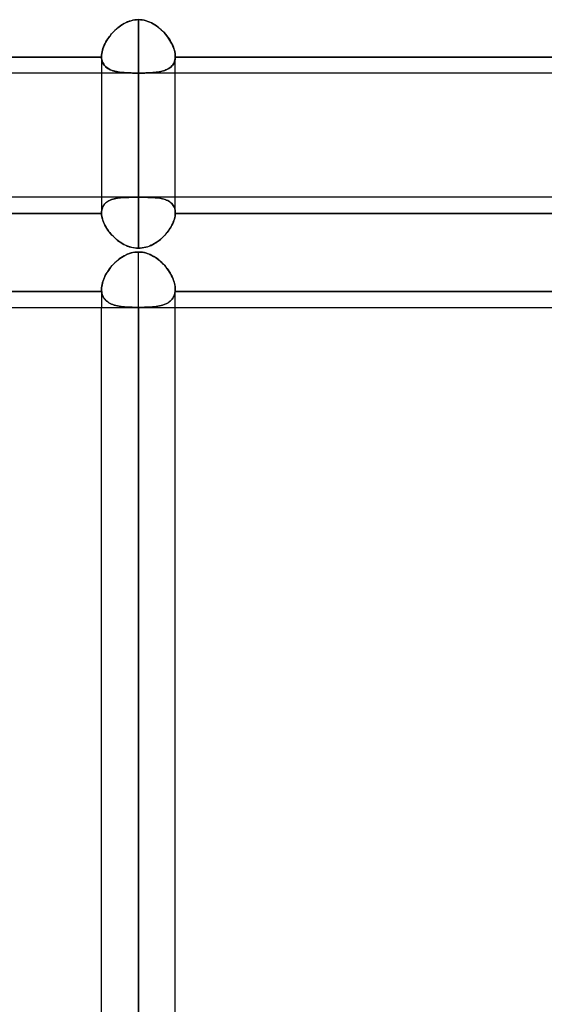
# Model space of a CAD drawing. Header units: millimetres. Extents: x -54 to 130, y -185 to 185.
# Tile 5 of 78: x 10 to 19, y -114 to -97. Entities that reach past the tile are written whole.
import ezdxf

# ---------------------------------------------------------------- set-up
doc = ezdxf.new("R2010")
doc.units = ezdxf.units.MM
doc.layers.add('MAIN-1', color=7, linetype='Continuous')
doc.layers.add('MAIN-2', color=7, linetype='Continuous')

msp = doc.modelspace()

# ---------------------------------------------------------------- linework, layer by layer
at = {"layer": 'MAIN-1'}
for p, q in [((37.447, -97.715), (1.429, -97.715)), ((11.212, -97.715), (11.212, -100.121)), ((11.847, -100.729), (11.847, -97.715)), ((12.482, -100.121), (12.482, -97.715)), ((11.212, -99.851), (1.429, -99.851)), ((24.013, -99.851), (12.482, -99.851)), ((11.213, -100.13), (1.429, -100.13)), ((11.212, -100.121), (11.212, -100.122)), ((11.212, -100.122), (11.212, -100.124)), ((11.212, -100.124), (11.212, -100.125)), ((11.212, -100.125), (11.213, -100.127)), ((11.213, -100.127), (11.213, -100.128)), ((11.213, -100.128), (11.213, -100.13)), ((11.213, -100.13), (11.214, -100.153)), ((11.214, -100.153), (11.217, -100.177)), ((11.217, -100.177), (11.222, -100.202)), ((11.222, -100.202), (11.229, -100.228)), ((11.229, -100.228), (11.237, -100.253)), ((11.237, -100.253), (11.246, -100.279)), ((12.448, -100.28), (12.458, -100.254)), ((12.458, -100.254), (12.466, -100.228)), ((12.466, -100.228), (12.473, -100.203)), ((12.473, -100.203), (12.478, -100.178)), ((12.478, -100.178), (12.481, -100.154)), ((12.481, -100.154), (12.482, -100.13)), ((12.482, -100.124), (12.482, -100.122)), ((12.482, -100.125), (12.482, -100.124)), ((12.482, -100.127), (12.482, -100.125)), ((12.482, -100.128), (12.482, -100.127)), ((12.482, -100.13), (12.482, -100.128)), ((24.013, -100.13), (12.482, -100.13)), ((12.482, -100.122), (12.482, -100.121)), ((11.246, -100.279), (11.258, -100.305)), ((11.258, -100.305), (11.27, -100.331)), ((11.27, -100.331), (11.284, -100.357)), ((11.284, -100.357), (11.299, -100.383)), ((11.299, -100.383), (11.316, -100.409)), ((11.316, -100.409), (11.334, -100.434)), ((12.359, -100.436), (12.377, -100.411)), ((12.377, -100.411), (12.394, -100.385)), ((12.394, -100.385), (12.41, -100.359)), ((12.41, -100.359), (12.424, -100.333)), ((12.424, -100.333), (12.437, -100.306)), ((12.437, -100.306), (12.448, -100.28)), ((11.334, -100.434), (11.353, -100.459)), ((11.353, -100.459), (11.373, -100.483)), ((11.373, -100.483), (11.394, -100.507)), ((11.394, -100.507), (11.417, -100.53)), ((11.417, -100.53), (11.44, -100.552)), ((11.44, -100.552), (11.464, -100.574)), ((11.464, -100.574), (11.489, -100.594)), ((12.202, -100.597), (12.227, -100.577)), ((12.227, -100.577), (12.252, -100.555)), ((12.252, -100.555), (12.275, -100.533)), ((12.275, -100.533), (12.298, -100.51)), ((12.298, -100.51), (12.319, -100.486)), ((12.319, -100.486), (12.34, -100.461)), ((12.34, -100.461), (12.359, -100.436)), ((11.489, -100.594), (11.515, -100.614)), ((11.515, -100.614), (11.542, -100.632)), ((11.542, -100.632), (11.57, -100.649)), ((11.57, -100.649), (11.598, -100.665)), ((11.598, -100.665), (11.628, -100.679)), ((11.628, -100.679), (11.658, -100.692)), ((11.658, -100.692), (11.688, -100.703)), ((11.688, -100.703), (11.719, -100.712)), ((11.719, -100.712), (11.751, -100.719)), ((11.751, -100.719), (11.783, -100.725)), ((11.783, -100.725), (11.815, -100.728)), ((11.815, -100.728), (11.847, -100.729)), ((11.847, -100.729), (11.88, -100.728)), ((11.88, -100.728), (11.911, -100.725)), ((11.911, -100.725), (11.943, -100.72)), ((11.943, -100.72), (11.974, -100.713)), ((11.974, -100.713), (12.005, -100.704)), ((12.005, -100.704), (12.035, -100.693)), ((12.035, -100.693), (12.065, -100.68)), ((12.065, -100.68), (12.093, -100.667)), ((12.093, -100.667), (12.122, -100.651)), ((12.122, -100.651), (12.149, -100.634)), ((12.149, -100.634), (12.176, -100.616)), ((12.176, -100.616), (12.202, -100.597)), ((37.447, -101.756), (1.476, -101.756)), ((11.212, -139.7), (11.212, -101.756)), ((11.847, -140.335), (11.847, -101.756)), ((12.482, -139.7), (12.482, -101.756))]:
    msp.add_line(p, q, dxfattribs=at)
at = {"layer": 'MAIN-2'}
for p, q in [((11.6, -96.86), (11.572, -96.876)), ((11.593, -96.864), (11.623, -96.848)), ((11.629, -96.845), (11.6, -96.86)), ((11.623, -96.848), (11.653, -96.834)), ((11.659, -96.832), (11.629, -96.845)), ((11.653, -96.834), (11.684, -96.822)), ((11.689, -96.82), (11.659, -96.832)), ((11.684, -96.822), (11.716, -96.811)), ((11.72, -96.81), (11.689, -96.82)), ((11.716, -96.811), (11.749, -96.803)), ((11.752, -96.803), (11.72, -96.81)), ((11.749, -96.803), (11.781, -96.797)), ((11.783, -96.797), (11.752, -96.803)), ((11.781, -96.797), (11.814, -96.794)), ((11.815, -96.794), (11.783, -96.797)), ((11.814, -96.794), (11.847, -96.792)), ((11.847, -96.792), (11.815, -96.794)), ((11.881, -96.794), (11.847, -96.792)), ((11.847, -99.851), (11.847, -96.792)), ((11.847, -96.792), (11.881, -96.794)), ((11.847, -96.792), (11.847, -99.851)), ((11.914, -96.797), (11.881, -96.794)), ((11.881, -96.794), (11.914, -96.797)), ((11.947, -96.803), (11.914, -96.797)), ((11.914, -96.797), (11.947, -96.803)), ((11.979, -96.812), (11.947, -96.803)), ((11.947, -96.803), (11.98, -96.812)), ((12.011, -96.822), (11.979, -96.812)), ((11.98, -96.812), (12.011, -96.822)), ((12.042, -96.834), (12.011, -96.822)), ((12.011, -96.822), (12.042, -96.834)), ((12.072, -96.848), (12.042, -96.834)), ((12.042, -96.834), (12.073, -96.848)), ((12.102, -96.864), (12.072, -96.848)), ((12.073, -96.848), (12.103, -96.864)), ((11.397, -97.024), (11.375, -97.05)), ((11.386, -97.037), (11.409, -97.011)), ((11.419, -97), (11.397, -97.024)), ((11.409, -97.011), (11.433, -96.987)), ((11.443, -96.977), (11.419, -97)), ((11.433, -96.987), (11.457, -96.963)), ((11.467, -96.954), (11.443, -96.977)), ((11.457, -96.963), (11.483, -96.941)), ((11.492, -96.933), (11.467, -96.954)), ((11.483, -96.941), (11.509, -96.92)), ((11.518, -96.913), (11.492, -96.933)), ((11.509, -96.92), (11.536, -96.9)), ((11.545, -96.894), (11.518, -96.913)), ((11.536, -96.9), (11.564, -96.881)), ((11.572, -96.876), (11.545, -96.894)), ((11.564, -96.881), (11.593, -96.864)), ((12.131, -96.881), (12.102, -96.864)), ((12.103, -96.864), (12.132, -96.882)), ((12.159, -96.9), (12.131, -96.881)), ((12.132, -96.882), (12.16, -96.901)), ((12.186, -96.92), (12.159, -96.9)), ((12.16, -96.901), (12.188, -96.921)), ((12.213, -96.942), (12.186, -96.92)), ((12.188, -96.921), (12.215, -96.943)), ((12.239, -96.965), (12.213, -96.942)), ((12.215, -96.943), (12.241, -96.966)), ((12.264, -96.989), (12.239, -96.965)), ((12.241, -96.966), (12.266, -96.99)), ((12.288, -97.013), (12.264, -96.989)), ((12.266, -96.99), (12.29, -97.015)), ((12.311, -97.039), (12.288, -97.013)), ((12.29, -97.015), (12.313, -97.041)), ((11.283, -97.184), (11.269, -97.212)), ((11.273, -97.204), (11.289, -97.175)), ((11.299, -97.157), (11.283, -97.184)), ((11.289, -97.175), (11.305, -97.146)), ((11.316, -97.129), (11.299, -97.157)), ((11.305, -97.146), (11.324, -97.118)), ((11.335, -97.102), (11.316, -97.129)), ((11.324, -97.118), (11.343, -97.09)), ((11.354, -97.076), (11.335, -97.102)), ((11.343, -97.09), (11.364, -97.063)), ((11.375, -97.05), (11.354, -97.076)), ((11.364, -97.063), (11.386, -97.037)), ((12.333, -97.066), (12.311, -97.039)), ((12.313, -97.041), (12.334, -97.068)), ((12.354, -97.093), (12.333, -97.066)), ((12.334, -97.068), (12.355, -97.095)), ((12.373, -97.121), (12.354, -97.093)), ((12.355, -97.095), (12.374, -97.122)), ((12.391, -97.149), (12.373, -97.121)), ((12.374, -97.122), (12.392, -97.15)), ((12.408, -97.177), (12.391, -97.149)), ((12.392, -97.15), (12.408, -97.179)), ((12.423, -97.206), (12.408, -97.177)), ((12.408, -97.179), (12.423, -97.207)), ((11.216, -97.374), (11.221, -97.347)), ((11.221, -97.349), (11.216, -97.376)), ((11.221, -97.347), (11.228, -97.318)), ((11.227, -97.323), (11.221, -97.349)), ((11.235, -97.295), (11.227, -97.323)), ((11.228, -97.318), (11.237, -97.29)), ((11.245, -97.268), (11.235, -97.295)), ((11.237, -97.29), (11.247, -97.261)), ((11.256, -97.24), (11.245, -97.268)), ((11.247, -97.261), (11.259, -97.233)), ((11.269, -97.212), (11.256, -97.24)), ((11.259, -97.233), (11.273, -97.204)), ((12.436, -97.234), (12.423, -97.206)), ((12.423, -97.207), (12.437, -97.236)), ((12.448, -97.263), (12.436, -97.234)), ((12.437, -97.236), (12.449, -97.264)), ((12.459, -97.291), (12.448, -97.263)), ((12.449, -97.264), (12.459, -97.292)), ((12.467, -97.319), (12.459, -97.291)), ((12.459, -97.292), (12.467, -97.32)), ((12.474, -97.347), (12.467, -97.319)), ((12.467, -97.32), (12.474, -97.348)), ((12.479, -97.374), (12.474, -97.347)), ((12.474, -97.348), (12.479, -97.375)), ((0.476, -97.436), (11.213, -97.436)), ((11.213, -97.436), (0.476, -97.436)), ((11.212, -97.426), (11.213, -97.401)), ((11.213, -97.401), (11.212, -97.427)), ((11.212, -97.428), (11.212, -97.426)), ((11.212, -97.427), (11.212, -97.428)), ((11.213, -97.401), (11.216, -97.374)), ((11.216, -97.376), (11.213, -97.401)), ((11.212, -97.427), (11.212, -97.715)), ((11.212, -97.43), (11.212, -97.428)), ((11.212, -97.428), (11.212, -97.429)), ((11.212, -97.429), (11.212, -97.431)), ((11.212, -97.431), (11.212, -97.43)), ((11.213, -97.433), (11.212, -97.431)), ((11.212, -97.431), (11.213, -97.432)), ((11.213, -97.432), (11.213, -97.433)), ((11.213, -97.434), (11.213, -97.433)), ((11.213, -97.433), (11.213, -97.434)), ((11.213, -97.436), (11.213, -97.434)), ((11.213, -97.434), (11.213, -97.436)), ((11.213, -97.436), (11.214, -97.459)), ((11.214, -97.459), (11.213, -97.436)), ((11.214, -97.459), (11.218, -97.482)), ((11.217, -97.481), (11.214, -97.459)), ((11.222, -97.502), (11.217, -97.481)), ((11.218, -97.482), (11.223, -97.503)), ((11.229, -97.522), (11.222, -97.502)), ((11.223, -97.503), (11.23, -97.524)), ((11.237, -97.54), (11.229, -97.522)), ((11.23, -97.524), (11.238, -97.543)), ((12.458, -97.54), (12.449, -97.557)), ((12.451, -97.553), (12.462, -97.532)), ((12.466, -97.521), (12.458, -97.54)), ((12.462, -97.532), (12.47, -97.51)), ((12.473, -97.501), (12.466, -97.521)), ((12.47, -97.51), (12.476, -97.486)), ((12.478, -97.48), (12.473, -97.501)), ((12.476, -97.486), (12.481, -97.462)), ((12.481, -97.458), (12.478, -97.48)), ((12.482, -97.401), (12.479, -97.374)), ((12.479, -97.375), (12.482, -97.401)), ((12.481, -97.462), (12.482, -97.436)), ((12.482, -97.436), (12.481, -97.458)), ((12.482, -97.426), (12.482, -97.401)), ((12.482, -97.401), (12.482, -97.426)), ((12.482, -97.428), (12.482, -97.426)), ((12.482, -97.426), (12.482, -97.428)), ((12.482, -97.43), (12.482, -97.428)), ((12.482, -97.428), (12.482, -97.43)), ((12.482, -97.431), (12.482, -97.43)), ((12.482, -97.43), (12.482, -97.431)), ((12.482, -97.433), (12.482, -97.431)), ((12.482, -97.431), (12.482, -97.433)), ((12.482, -97.434), (12.482, -97.433)), ((12.482, -97.433), (12.482, -97.434)), ((12.482, -97.436), (12.482, -97.434)), ((12.482, -97.434), (12.482, -97.436)), ((12.482, -97.436), (24.013, -97.436)), ((24.013, -97.436), (12.482, -97.436)), ((12.482, -97.715), (12.482, -97.427)), ((11.247, -97.558), (11.237, -97.54)), ((11.238, -97.543), (11.249, -97.561)), ((11.258, -97.575), (11.247, -97.558)), ((11.249, -97.561), (11.26, -97.578)), ((11.271, -97.59), (11.258, -97.575)), ((11.26, -97.578), (11.274, -97.593)), ((11.285, -97.605), (11.271, -97.59)), ((11.274, -97.593), (11.289, -97.608)), ((11.301, -97.618), (11.285, -97.605)), ((11.289, -97.608), (11.305, -97.621)), ((11.318, -97.63), (11.301, -97.618)), ((11.305, -97.621), (11.322, -97.633)), ((11.336, -97.641), (11.318, -97.63)), ((11.322, -97.633), (11.341, -97.644)), ((11.355, -97.651), (11.336, -97.641)), ((11.341, -97.644), (11.361, -97.654)), ((11.376, -97.66), (11.355, -97.651)), ((11.361, -97.654), (11.383, -97.663)), ((11.397, -97.668), (11.376, -97.66)), ((11.383, -97.663), (11.405, -97.671)), ((11.42, -97.676), (11.397, -97.668)), ((11.405, -97.671), (11.428, -97.678)), ((11.443, -97.682), (11.42, -97.676)), ((11.428, -97.678), (11.453, -97.684)), ((11.468, -97.687), (11.443, -97.682)), ((11.453, -97.684), (11.479, -97.69)), ((11.493, -97.692), (11.468, -97.687)), ((11.479, -97.69), (11.505, -97.694)), ((11.519, -97.696), (11.493, -97.692)), ((11.505, -97.694), (11.533, -97.698)), ((11.546, -97.7), (11.519, -97.696)), ((11.533, -97.698), (11.561, -97.701)), ((11.573, -97.703), (11.546, -97.7)), ((11.561, -97.701), (11.59, -97.704)), ((11.602, -97.705), (11.573, -97.703)), ((11.59, -97.704), (11.62, -97.706)), ((11.63, -97.707), (11.602, -97.705)), ((11.62, -97.706), (11.651, -97.708)), ((11.66, -97.708), (11.63, -97.707)), ((11.651, -97.708), (11.683, -97.709)), ((11.69, -97.71), (11.66, -97.708)), ((11.683, -97.709), (11.715, -97.71)), ((11.721, -97.71), (11.69, -97.71)), ((12.007, -97.709), (11.976, -97.71)), ((11.994, -97.71), (12.03, -97.709)), ((12.037, -97.708), (12.007, -97.709)), ((12.03, -97.709), (12.065, -97.707)), ((12.067, -97.707), (12.037, -97.708)), ((12.065, -97.707), (12.098, -97.705)), ((12.097, -97.705), (12.067, -97.707)), ((12.125, -97.702), (12.097, -97.705)), ((12.098, -97.705), (12.131, -97.702)), ((12.153, -97.699), (12.125, -97.702)), ((12.131, -97.702), (12.163, -97.698)), ((12.18, -97.696), (12.153, -97.699)), ((12.163, -97.698), (12.193, -97.694)), ((12.206, -97.692), (12.18, -97.696)), ((12.193, -97.694), (12.222, -97.688)), ((12.231, -97.687), (12.206, -97.692)), ((12.222, -97.688), (12.25, -97.682)), ((12.255, -97.681), (12.231, -97.687)), ((12.25, -97.682), (12.277, -97.675)), ((12.278, -97.675), (12.255, -97.681)), ((12.277, -97.675), (12.303, -97.667)), ((12.301, -97.667), (12.278, -97.675)), ((12.322, -97.659), (12.301, -97.667)), ((12.303, -97.667), (12.327, -97.657)), ((12.342, -97.65), (12.322, -97.659)), ((12.327, -97.657), (12.35, -97.646)), ((12.361, -97.64), (12.342, -97.65)), ((12.35, -97.646), (12.371, -97.634)), ((12.379, -97.629), (12.361, -97.64)), ((12.371, -97.634), (12.391, -97.621)), ((12.396, -97.617), (12.379, -97.629)), ((12.391, -97.621), (12.409, -97.606)), ((12.411, -97.604), (12.396, -97.617)), ((12.409, -97.606), (12.425, -97.59)), ((12.425, -97.589), (12.411, -97.604)), ((12.425, -97.59), (12.439, -97.572)), ((12.437, -97.574), (12.425, -97.589)), ((12.449, -97.557), (12.437, -97.574)), ((12.439, -97.572), (12.451, -97.553)), ((11.715, -97.71), (11.747, -97.711)), ((11.752, -97.711), (11.721, -97.71)), ((11.747, -97.711), (11.78, -97.711)), ((11.784, -97.712), (11.752, -97.711)), ((11.78, -97.711), (11.814, -97.712)), ((11.815, -97.712), (11.784, -97.712)), ((11.814, -97.712), (11.847, -97.712)), ((11.847, -97.712), (11.815, -97.712)), ((11.847, -97.712), (11.847, -100.729)), ((11.847, -97.712), (11.885, -97.712)), ((11.88, -97.712), (11.847, -97.712)), ((11.912, -97.712), (11.88, -97.712)), ((11.885, -97.712), (11.921, -97.711)), ((11.944, -97.711), (11.912, -97.712)), ((11.921, -97.711), (11.958, -97.711)), ((11.976, -97.71), (11.944, -97.711)), ((11.958, -97.711), (11.994, -97.71)), ((12.482, -99.851), (11.212, -99.851)), ((11.34, -99.911), (11.321, -99.922)), ((11.331, -99.916), (11.35, -99.906)), ((11.361, -99.901), (11.34, -99.911)), ((11.35, -99.906), (11.37, -99.897)), ((11.382, -99.893), (11.361, -99.901)), ((11.37, -99.897), (11.391, -99.89)), ((11.405, -99.885), (11.382, -99.893)), ((11.391, -99.89), (11.413, -99.883)), ((11.429, -99.879), (11.405, -99.885)), ((11.413, -99.883), (11.436, -99.877)), ((11.454, -99.873), (11.429, -99.879)), ((11.436, -99.877), (11.46, -99.872)), ((11.48, -99.868), (11.454, -99.873)), ((11.46, -99.872), (11.485, -99.867)), ((11.507, -99.864), (11.48, -99.868)), ((11.485, -99.867), (11.512, -99.864)), ((11.535, -99.861), (11.507, -99.864)), ((11.512, -99.864), (11.538, -99.861)), ((11.563, -99.858), (11.535, -99.861)), ((11.538, -99.861), (11.566, -99.858)), ((11.592, -99.856), (11.563, -99.858)), ((11.566, -99.858), (11.595, -99.856)), ((11.622, -99.855), (11.592, -99.856)), ((11.595, -99.856), (11.624, -99.855)), ((11.653, -99.854), (11.622, -99.855)), ((11.624, -99.855), (11.655, -99.854)), ((11.684, -99.853), (11.653, -99.854)), ((11.655, -99.854), (11.685, -99.853)), ((11.715, -99.852), (11.684, -99.853)), ((11.685, -99.853), (11.717, -99.852)), ((11.748, -99.852), (11.715, -99.852)), ((11.717, -99.852), (11.749, -99.852)), ((11.781, -99.852), (11.748, -99.852)), ((11.749, -99.852), (11.781, -99.852)), ((11.781, -99.852), (11.814, -99.851)), ((11.814, -99.851), (11.781, -99.852)), ((11.814, -99.851), (11.847, -99.851)), ((11.847, -99.851), (11.814, -99.851)), ((11.847, -99.851), (11.881, -99.851)), ((11.881, -99.851), (11.847, -99.851)), ((11.881, -99.851), (11.914, -99.852)), ((11.914, -99.852), (11.881, -99.851)), ((11.914, -99.852), (11.947, -99.852)), ((11.946, -99.852), (11.914, -99.852)), ((11.979, -99.852), (11.946, -99.852)), ((11.947, -99.852), (11.98, -99.852)), ((12.011, -99.853), (11.979, -99.852)), ((11.98, -99.852), (12.012, -99.853)), ((12.042, -99.854), (12.011, -99.853)), ((12.012, -99.853), (12.044, -99.854)), ((12.072, -99.855), (12.042, -99.854)), ((12.044, -99.854), (12.074, -99.855)), ((12.102, -99.856), (12.072, -99.855)), ((12.074, -99.855), (12.104, -99.856)), ((12.131, -99.858), (12.102, -99.856)), ((12.104, -99.856), (12.133, -99.859)), ((12.159, -99.861), (12.131, -99.858)), ((12.133, -99.859), (12.161, -99.861)), ((12.186, -99.864), (12.159, -99.861)), ((12.161, -99.861), (12.188, -99.864)), ((12.212, -99.868), (12.186, -99.864)), ((12.188, -99.864), (12.214, -99.868)), ((12.238, -99.872), (12.212, -99.868)), ((12.214, -99.868), (12.24, -99.873)), ((12.262, -99.878), (12.238, -99.872)), ((12.24, -99.873), (12.264, -99.878)), ((12.286, -99.884), (12.262, -99.878)), ((12.264, -99.878), (12.288, -99.885)), ((12.309, -99.891), (12.286, -99.884)), ((12.288, -99.885), (12.311, -99.892)), ((12.331, -99.9), (12.309, -99.891)), ((12.311, -99.892), (12.333, -99.9)), ((12.352, -99.909), (12.331, -99.9)), ((12.333, -99.9), (12.353, -99.91)), ((12.371, -99.92), (12.352, -99.909)), ((12.353, -99.91), (12.373, -99.921)), ((11.216, -100.074), (11.213, -100.097)), ((11.213, -100.098), (11.216, -100.076)), ((11.221, -100.052), (11.216, -100.074)), ((11.216, -100.076), (11.22, -100.054)), ((11.22, -100.054), (11.227, -100.034)), ((11.228, -100.031), (11.221, -100.052)), ((11.227, -100.034), (11.234, -100.015)), ((11.236, -100.012), (11.228, -100.031)), ((11.234, -100.015), (11.244, -99.998)), ((11.246, -99.994), (11.236, -100.012)), ((11.244, -99.998), (11.255, -99.981)), ((11.258, -99.977), (11.246, -99.994)), ((11.255, -99.981), (11.267, -99.966)), ((11.272, -99.961), (11.258, -99.977)), ((11.267, -99.966), (11.281, -99.952)), ((11.287, -99.947), (11.272, -99.961)), ((11.281, -99.952), (11.296, -99.939)), ((11.303, -99.934), (11.287, -99.947)), ((11.296, -99.939), (11.313, -99.927)), ((11.321, -99.922), (11.303, -99.934)), ((11.313, -99.927), (11.331, -99.916)), ((12.39, -99.932), (12.371, -99.92)), ((12.373, -99.921), (12.391, -99.933)), ((12.406, -99.945), (12.39, -99.932)), ((12.391, -99.933), (12.407, -99.946)), ((12.422, -99.959), (12.406, -99.945)), ((12.407, -99.946), (12.423, -99.96)), ((12.436, -99.975), (12.422, -99.959)), ((12.423, -99.96), (12.436, -99.976)), ((12.448, -99.992), (12.436, -99.975)), ((12.436, -99.976), (12.448, -99.993)), ((12.458, -100.01), (12.448, -99.992)), ((12.448, -99.993), (12.459, -100.011)), ((12.467, -100.03), (12.458, -100.01)), ((12.459, -100.011), (12.467, -100.031)), ((12.474, -100.051), (12.467, -100.03)), ((12.467, -100.031), (12.474, -100.052)), ((12.479, -100.073), (12.474, -100.051)), ((12.474, -100.052), (12.479, -100.074)), ((12.482, -100.096), (12.479, -100.073)), ((12.479, -100.074), (12.482, -100.097)), ((0.476, -100.13), (11.213, -100.13)), ((11.213, -100.097), (11.212, -100.121)), ((11.212, -100.121), (11.213, -100.098)), ((11.212, -100.122), (11.212, -100.121)), ((11.212, -100.123), (11.212, -100.122)), ((11.212, -100.125), (11.212, -100.123)), ((11.213, -100.126), (11.212, -100.125)), ((11.213, -100.127), (11.213, -100.126)), ((11.213, -100.129), (11.213, -100.127)), ((11.213, -100.13), (11.213, -100.129)), ((11.214, -100.157), (11.213, -100.13)), ((11.219, -100.184), (11.214, -100.157)), ((11.225, -100.213), (11.219, -100.184)), ((11.233, -100.242), (11.225, -100.213)), ((11.243, -100.271), (11.233, -100.242)), ((12.458, -100.253), (12.449, -100.279)), ((12.466, -100.228), (12.458, -100.253)), ((12.473, -100.203), (12.466, -100.228)), ((12.478, -100.178), (12.473, -100.203)), ((12.481, -100.154), (12.478, -100.178)), ((12.482, -100.13), (12.481, -100.154)), ((12.482, -100.121), (12.482, -100.096)), ((12.482, -100.097), (12.482, -100.121)), ((12.482, -100.121), (12.482, -100.122)), ((12.482, -100.122), (12.482, -100.124)), ((12.482, -100.124), (12.482, -100.125)), ((12.482, -100.125), (12.482, -100.127)), ((12.482, -100.127), (12.482, -100.128)), ((12.482, -100.128), (12.482, -100.13)), ((12.482, -100.13), (24.013, -100.13)), ((11.256, -100.301), (11.243, -100.271)), ((11.27, -100.331), (11.256, -100.301)), ((11.286, -100.36), (11.27, -100.331)), ((11.304, -100.39), (11.286, -100.36)), ((11.323, -100.419), (11.304, -100.39)), ((11.344, -100.448), (11.323, -100.419)), ((12.379, -100.409), (12.361, -100.434)), ((12.395, -100.383), (12.379, -100.409)), ((12.411, -100.358), (12.395, -100.383)), ((12.425, -100.332), (12.411, -100.358)), ((12.437, -100.305), (12.425, -100.332)), ((12.449, -100.279), (12.437, -100.305)), ((11.367, -100.476), (11.344, -100.448)), ((11.391, -100.504), (11.367, -100.476)), ((11.417, -100.53), (11.391, -100.504)), ((11.444, -100.556), (11.417, -100.53)), ((11.472, -100.58), (11.444, -100.556)), ((11.501, -100.603), (11.472, -100.58)), ((12.231, -100.574), (12.205, -100.595)), ((12.255, -100.553), (12.231, -100.574)), ((12.278, -100.53), (12.255, -100.553)), ((12.3, -100.507), (12.278, -100.53)), ((12.322, -100.483), (12.3, -100.507)), ((12.342, -100.459), (12.322, -100.483)), ((12.361, -100.434), (12.342, -100.459)), ((11.531, -100.625), (11.501, -100.603)), ((11.563, -100.645), (11.531, -100.625)), ((11.596, -100.664), (11.563, -100.645)), ((11.629, -100.68), (11.596, -100.664)), ((11.664, -100.694), (11.629, -100.68)), ((11.7, -100.707), (11.664, -100.694)), ((11.736, -100.716), (11.7, -100.707)), ((11.773, -100.723), (11.736, -100.716)), ((11.81, -100.727), (11.773, -100.723)), ((11.847, -100.729), (11.81, -100.727)), ((11.88, -100.728), (11.847, -100.729)), ((11.912, -100.725), (11.88, -100.728)), ((11.944, -100.719), (11.912, -100.725)), ((11.975, -100.712), (11.944, -100.719)), ((12.007, -100.703), (11.975, -100.712)), ((12.037, -100.692), (12.007, -100.703)), ((12.067, -100.679), (12.037, -100.692)), ((12.096, -100.665), (12.067, -100.679)), ((12.125, -100.649), (12.096, -100.665)), ((12.152, -100.632), (12.125, -100.649)), ((12.179, -100.614), (12.152, -100.632)), ((12.205, -100.595), (12.179, -100.614)), ((11.472, -100.953), (11.499, -100.93)), ((11.518, -100.915), (11.492, -100.936)), ((11.499, -100.93), (11.527, -100.909)), ((11.545, -100.896), (11.518, -100.915)), ((11.527, -100.909), (11.555, -100.889)), ((11.572, -100.879), (11.545, -100.896)), ((11.555, -100.889), (11.585, -100.871)), ((11.6, -100.862), (11.572, -100.879)), ((11.585, -100.871), (11.615, -100.854)), ((11.629, -100.847), (11.6, -100.862)), ((11.615, -100.854), (11.647, -100.839)), ((11.659, -100.834), (11.629, -100.847)), ((11.647, -100.839), (11.679, -100.826)), ((11.689, -100.822), (11.659, -100.834)), ((11.679, -100.826), (11.712, -100.815)), ((11.72, -100.812), (11.689, -100.822)), ((11.712, -100.815), (11.745, -100.806)), ((11.752, -100.805), (11.72, -100.812)), ((11.745, -100.806), (11.779, -100.8)), ((11.783, -100.799), (11.752, -100.805)), ((11.779, -100.8), (11.813, -100.796)), ((11.815, -100.796), (11.783, -100.799)), ((11.813, -100.796), (11.847, -100.795)), ((11.847, -100.795), (11.815, -100.796)), ((11.882, -100.796), (11.847, -100.795)), ((11.847, -139.065), (11.847, -100.795)), ((11.847, -100.795), (11.878, -100.796)), ((11.878, -100.796), (11.908, -100.799)), ((11.916, -100.8), (11.882, -100.796)), ((11.908, -100.799), (11.938, -100.804)), ((11.95, -100.806), (11.916, -100.8)), ((11.938, -100.804), (11.968, -100.811)), ((11.984, -100.815), (11.95, -100.806)), ((11.968, -100.811), (11.997, -100.819)), ((12.017, -100.826), (11.984, -100.815)), ((11.997, -100.819), (12.025, -100.829)), ((12.048, -100.839), (12.017, -100.826)), ((12.025, -100.829), (12.053, -100.841)), ((12.08, -100.854), (12.048, -100.839)), ((12.053, -100.841), (12.081, -100.855)), ((12.11, -100.871), (12.08, -100.854)), ((12.081, -100.855), (12.108, -100.87)), ((12.108, -100.87), (12.134, -100.886)), ((12.14, -100.889), (12.11, -100.871)), ((12.134, -100.886), (12.16, -100.903)), ((12.169, -100.909), (12.14, -100.889)), ((12.16, -100.903), (12.185, -100.922)), ((12.197, -100.931), (12.169, -100.909)), ((12.185, -100.922), (12.21, -100.942)), ((12.224, -100.954), (12.197, -100.931)), ((11.331, -101.112), (11.352, -101.083)), ((11.354, -101.08), (11.335, -101.107)), ((11.352, -101.083), (11.374, -101.055)), ((11.375, -101.053), (11.354, -101.08)), ((11.374, -101.055), (11.397, -101.028)), ((11.397, -101.028), (11.375, -101.053)), ((11.397, -101.028), (11.421, -101.002)), ((11.419, -101.003), (11.397, -101.028)), ((11.443, -100.98), (11.419, -101.003)), ((11.421, -101.002), (11.446, -100.977)), ((11.467, -100.957), (11.443, -100.98)), ((11.446, -100.977), (11.472, -100.953)), ((11.492, -100.936), (11.467, -100.957)), ((12.21, -100.942), (12.234, -100.963)), ((12.25, -100.978), (12.224, -100.954)), ((12.234, -100.963), (12.257, -100.984)), ((12.276, -101.004), (12.25, -100.978)), ((12.257, -100.984), (12.279, -101.007)), ((12.3, -101.03), (12.276, -101.004)), ((12.279, -101.007), (12.3, -101.03)), ((12.323, -101.058), (12.3, -101.03)), ((12.3, -101.03), (12.321, -101.054)), ((12.321, -101.054), (12.34, -101.079)), ((12.345, -101.086), (12.323, -101.058)), ((12.34, -101.079), (12.358, -101.104)), ((12.366, -101.115), (12.345, -101.086)), ((11.239, -101.293), (11.25, -101.262)), ((11.256, -101.247), (11.245, -101.275)), ((11.25, -101.262), (11.263, -101.232)), ((11.269, -101.218), (11.256, -101.247)), ((11.263, -101.232), (11.277, -101.202)), ((11.283, -101.19), (11.269, -101.218)), ((11.277, -101.202), (11.294, -101.171)), ((11.299, -101.162), (11.283, -101.19)), ((11.294, -101.171), (11.312, -101.141)), ((11.316, -101.134), (11.299, -101.162)), ((11.312, -101.141), (11.331, -101.112)), ((11.335, -101.107), (11.316, -101.134)), ((12.358, -101.104), (12.376, -101.13)), ((12.385, -101.144), (12.366, -101.115)), ((12.376, -101.13), (12.392, -101.156)), ((12.403, -101.174), (12.385, -101.144)), ((12.392, -101.156), (12.407, -101.182)), ((12.419, -101.204), (12.403, -101.174)), ((12.407, -101.182), (12.421, -101.208)), ((12.433, -101.234), (12.419, -101.204)), ((12.421, -101.208), (12.433, -101.235)), ((12.446, -101.264), (12.433, -101.234)), ((12.433, -101.235), (12.445, -101.261)), ((12.445, -101.261), (12.454, -101.287)), ((12.457, -101.295), (12.446, -101.264)), ((11.212, -101.439), (11.214, -101.411)), ((11.213, -101.413), (11.212, -101.439)), ((11.212, -101.439), (11.213, -101.445)), ((11.213, -101.445), (11.212, -101.439)), ((11.216, -101.387), (11.213, -101.413)), ((11.212, -101.439), (11.212, -101.756)), ((11.214, -101.411), (11.217, -101.382)), ((11.221, -101.359), (11.216, -101.387)), ((11.217, -101.382), (11.222, -101.353)), ((11.227, -101.332), (11.221, -101.359)), ((11.222, -101.353), (11.229, -101.323)), ((11.235, -101.304), (11.227, -101.332)), ((11.229, -101.323), (11.239, -101.293)), ((11.245, -101.275), (11.235, -101.304)), ((12.454, -101.287), (12.463, -101.313)), ((12.466, -101.324), (12.457, -101.295)), ((12.463, -101.313), (12.47, -101.339)), ((12.473, -101.354), (12.466, -101.324)), ((12.47, -101.339), (12.475, -101.365)), ((12.478, -101.383), (12.473, -101.354)), ((12.475, -101.365), (12.479, -101.39)), ((12.481, -101.411), (12.478, -101.383)), ((12.479, -101.39), (12.482, -101.415)), ((12.482, -101.439), (12.481, -101.411)), ((12.482, -101.415), (12.482, -101.439)), ((12.482, -101.445), (12.482, -101.439)), ((12.482, -101.439), (12.482, -101.445)), ((12.482, -101.756), (12.482, -101.439)), ((11.215, -101.477), (0.476, -101.477)), ((0.476, -101.477), (11.215, -101.477)), ((11.213, -101.445), (11.213, -101.45)), ((11.213, -101.452), (11.213, -101.445)), ((11.213, -101.45), (11.213, -101.456)), ((11.213, -101.458), (11.213, -101.452)), ((11.213, -101.456), (11.213, -101.461)), ((11.213, -101.464), (11.213, -101.458)), ((11.213, -101.461), (11.214, -101.466)), ((11.214, -101.471), (11.213, -101.464)), ((11.214, -101.466), (11.214, -101.472)), ((11.215, -101.477), (11.214, -101.471)), ((11.214, -101.472), (11.215, -101.477)), ((11.219, -101.502), (11.215, -101.477)), ((11.215, -101.477), (11.219, -101.502)), ((11.225, -101.526), (11.219, -101.502)), ((11.219, -101.502), (11.225, -101.526)), ((11.233, -101.549), (11.225, -101.526)), ((11.225, -101.526), (11.233, -101.548)), ((11.233, -101.548), (11.242, -101.569)), ((11.243, -101.57), (11.233, -101.549)), ((11.242, -101.569), (11.254, -101.589)), ((11.255, -101.59), (11.243, -101.57)), ((11.254, -101.589), (11.268, -101.608)), ((11.268, -101.608), (11.255, -101.59)), ((11.284, -101.626), (11.268, -101.608)), ((11.268, -101.608), (11.283, -101.625)), ((12.412, -101.624), (12.428, -101.607)), ((12.427, -101.608), (12.412, -101.625)), ((12.441, -101.589), (12.427, -101.608)), ((12.428, -101.607), (12.441, -101.589)), ((12.452, -101.569), (12.441, -101.589)), ((12.441, -101.589), (12.453, -101.569)), ((12.462, -101.548), (12.452, -101.569)), ((12.453, -101.569), (12.463, -101.548)), ((12.47, -101.526), (12.462, -101.548)), ((12.463, -101.548), (12.47, -101.525)), ((12.476, -101.502), (12.47, -101.526)), ((12.47, -101.525), (12.476, -101.502)), ((12.48, -101.477), (12.476, -101.502)), ((12.476, -101.502), (12.48, -101.477)), ((12.48, -101.477), (12.481, -101.471)), ((12.481, -101.471), (12.48, -101.477)), ((24.015, -101.477), (12.48, -101.477)), ((12.48, -101.477), (24.015, -101.477)), ((12.481, -101.471), (12.482, -101.464)), ((12.482, -101.464), (12.481, -101.471)), ((12.482, -101.452), (12.482, -101.445)), ((12.482, -101.445), (12.482, -101.452)), ((12.482, -101.458), (12.482, -101.452)), ((12.482, -101.452), (12.482, -101.458)), ((12.482, -101.464), (12.482, -101.458)), ((12.482, -101.458), (12.482, -101.464)), ((11.283, -101.625), (11.3, -101.64)), ((11.301, -101.641), (11.284, -101.626)), ((11.3, -101.64), (11.318, -101.655)), ((11.32, -101.656), (11.301, -101.641)), ((11.318, -101.655), (11.338, -101.668)), ((11.34, -101.669), (11.32, -101.656)), ((11.338, -101.668), (11.359, -101.68)), ((11.362, -101.681), (11.34, -101.669)), ((11.359, -101.68), (11.382, -101.691)), ((11.385, -101.692), (11.362, -101.681)), ((11.382, -101.691), (11.406, -101.7)), ((11.409, -101.701), (11.385, -101.692)), ((11.406, -101.7), (11.431, -101.709)), ((11.435, -101.71), (11.409, -101.701)), ((11.431, -101.709), (11.457, -101.716)), ((11.461, -101.717), (11.435, -101.71)), ((11.457, -101.716), (11.485, -101.722)), ((11.489, -101.723), (11.461, -101.717)), ((11.485, -101.722), (11.514, -101.728)), ((11.518, -101.729), (11.489, -101.723)), ((11.514, -101.728), (11.543, -101.733)), ((11.548, -101.733), (11.518, -101.729)), ((11.543, -101.733), (11.574, -101.737)), ((11.578, -101.737), (11.548, -101.733)), ((11.574, -101.737), (11.606, -101.74)), ((11.609, -101.74), (11.578, -101.737)), ((11.606, -101.74), (11.638, -101.743)), ((11.641, -101.743), (11.609, -101.74)), ((11.638, -101.743), (11.672, -101.745)), ((11.674, -101.745), (11.641, -101.743)), ((11.672, -101.745), (11.706, -101.746)), ((11.708, -101.747), (11.674, -101.745)), ((11.706, -101.746), (11.741, -101.748)), ((11.742, -101.748), (11.708, -101.747)), ((11.741, -101.748), (11.776, -101.748)), ((11.777, -101.749), (11.742, -101.748)), ((11.776, -101.748), (11.812, -101.749)), ((11.812, -101.749), (11.777, -101.749)), ((11.847, -101.749), (11.812, -101.749)), ((11.812, -101.749), (11.847, -101.749)), ((11.883, -101.749), (11.847, -101.749)), ((11.847, -101.749), (11.847, -140.335)), ((11.847, -101.749), (11.883, -101.749)), ((11.919, -101.749), (11.883, -101.749)), ((11.883, -101.749), (11.919, -101.749)), ((11.954, -101.748), (11.919, -101.749)), ((11.919, -101.749), (11.954, -101.748)), ((11.989, -101.746), (11.954, -101.748)), ((11.954, -101.748), (11.989, -101.746)), ((12.023, -101.745), (11.989, -101.746)), ((11.989, -101.746), (12.023, -101.745)), ((12.056, -101.743), (12.023, -101.745)), ((12.023, -101.745), (12.057, -101.743)), ((12.089, -101.74), (12.056, -101.743)), ((12.057, -101.743), (12.089, -101.74)), ((12.12, -101.737), (12.089, -101.74)), ((12.089, -101.74), (12.121, -101.737)), ((12.151, -101.733), (12.12, -101.737)), ((12.121, -101.737), (12.152, -101.733)), ((12.181, -101.728), (12.151, -101.733)), ((12.152, -101.733), (12.181, -101.728)), ((12.181, -101.728), (12.21, -101.722)), ((12.209, -101.723), (12.181, -101.728)), ((12.237, -101.716), (12.209, -101.723)), ((12.21, -101.722), (12.238, -101.716)), ((12.263, -101.709), (12.237, -101.716)), ((12.238, -101.716), (12.264, -101.708)), ((12.289, -101.7), (12.263, -101.709)), ((12.264, -101.708), (12.289, -101.7)), ((12.289, -101.7), (12.313, -101.69)), ((12.313, -101.691), (12.289, -101.7)), ((12.335, -101.68), (12.313, -101.691)), ((12.313, -101.69), (12.336, -101.68)), ((12.357, -101.668), (12.335, -101.68)), ((12.336, -101.68), (12.357, -101.668)), ((12.377, -101.655), (12.357, -101.668)), ((12.357, -101.668), (12.377, -101.655)), ((12.395, -101.64), (12.377, -101.655)), ((12.377, -101.655), (12.396, -101.64)), ((12.412, -101.625), (12.395, -101.64)), ((12.396, -101.64), (12.412, -101.624))]:
    msp.add_line(p, q, dxfattribs=at)

doc.saveas('drawing.dxf')
